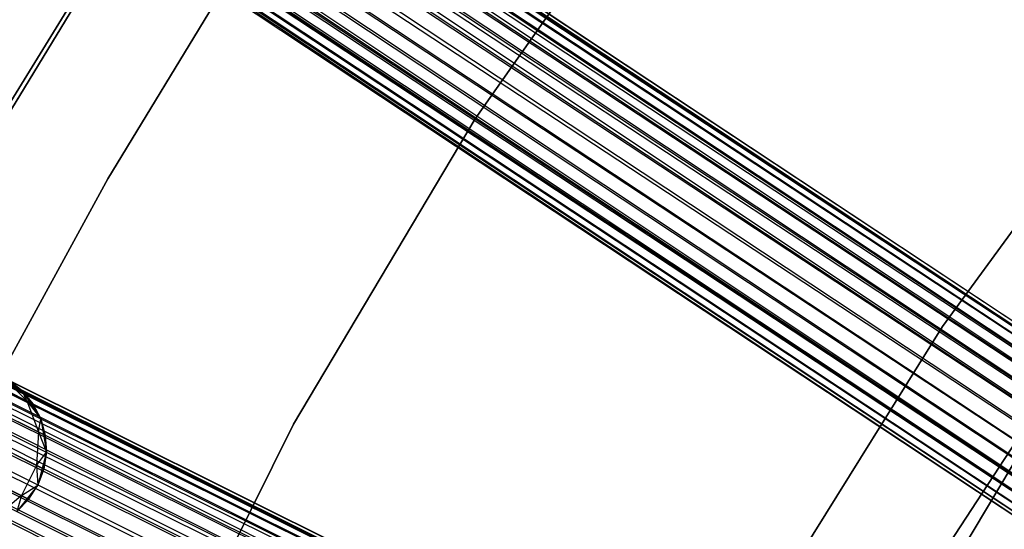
# Model space of a CAD drawing. Extents: x -189 to 189, y -189 to 189.
# Tile 206 of 256: x -53 to -41, y 26 to 32. Entities that reach past the tile are written whole.
import ezdxf

# ---------------------------------------------------------------- set-up
doc = ezdxf.new("R2010")
doc.units = 0
doc.header["$LTSCALE"] = 25.4
doc.layers.get('0').update_dxf_attribs({"linetype": 'CONTINUOUS'})

# ---------------------------------------------------------------- blocks, each defined once
blk = doc.blocks.new('CAMELEON-KENAI-C-12244_STL')
at = {"color": 0}
for p, q in [((-139.915, 93.838, -9.809), (-35.489, 24.695, -9.605)), ((-139.915, 93.838, -9.809), (-35.489, 24.695, -9.395)), ((-139.915, 93.838, -9.809), (-35.513, 24.659, -9.809)), ((-139.915, 93.838, -9.809), (-35.513, 24.659, -9.809)), ((-139.915, 93.838, -9.809), (-35.489, 24.695, -9.605)), ((-139.915, 93.838, -9.809), (-35.489, 24.695, -9.395)), ((-139.891, 93.874, -9.395), (-35.489, 24.695, -9.395)), ((-139.891, 93.874, -9.395), (-35.489, 24.695, -9.395)), ((-139.891, 93.874, -9.395), (-35.513, 24.659, -9.191)), ((-139.891, 93.874, -9.395), (-35.513, 24.659, -9.191)), ((-139.962, 93.767, -9), (-35.513, 24.659, -9.191)), ((-139.962, 93.767, -9), (-35.513, 24.659, -9.191)), ((-139.962, 93.767, -9), (-35.56, 24.588, -9)), ((-35.714, 24.356, -8.691), (-139.962, 93.767, -9)), ((-35.714, 24.356, -8.691), (-139.962, 93.767, -9)), ((-35.628, 24.485, -8.831), (-139.962, 93.767, -9)), ((-35.628, 24.485, -8.831), (-139.962, 93.767, -9)), ((-139.962, 93.767, -9), (-35.56, 24.588, -9)), ((-140.03, 93.664, -10.169), (-35.628, 24.485, -10.169)), ((-140.03, 93.664, -10.169), (-35.628, 24.485, -10.169)), ((-140.03, 93.664, -10.169), (-35.56, 24.588, -10)), ((-140.03, 93.664, -10.169), (-35.56, 24.588, -10)), ((-140.03, 93.664, -10.169), (-35.513, 24.659, -9.809)), ((-140.03, 93.664, -10.169), (-35.513, 24.659, -9.809)), ((-140.116, 93.535, -8.691), (-35.714, 24.356, -8.691)), ((-35.924, 24.039, -8.522), (-140.116, 93.535, -8.691)), ((-35.924, 24.039, -8.522), (-140.116, 93.535, -8.691)), ((-35.814, 24.205, -8.586), (-140.116, 93.535, -8.691)), ((-35.814, 24.205, -8.586), (-140.116, 93.535, -8.691)), ((-140.116, 93.535, -8.691), (-35.714, 24.356, -8.691)), ((-140.216, 93.384, -10.414), (-35.814, 24.205, -10.414)), ((-140.216, 93.384, -10.414), (-35.814, 24.205, -10.414)), ((-140.216, 93.384, -10.414), (-35.714, 24.356, -10.309)), ((-140.216, 93.384, -10.414), (-35.714, 24.356, -10.309)), ((-140.216, 93.384, -10.414), (-35.628, 24.485, -10.169)), ((-140.216, 93.384, -10.414), (-35.628, 24.485, -10.169)), ((-35.924, 24.039, -8.522), (-140.326, 93.218, -8.522)), ((-35.924, 24.039, -8.522), (-140.326, 93.218, -8.522)), ((-35.814, 24.205, -10.414), (-140.44, 93.045, -10.5)), ((-36.039, 23.866, -8.5), (-140.44, 93.045, -8.5)), ((-36.039, 23.866, -8.5), (-140.44, 93.045, -8.5)), ((-35.924, 24.039, -10.478), (-140.44, 93.045, -10.5)), ((-35.814, 24.205, -10.414), (-140.44, 93.045, -10.5)), ((-35.924, 24.039, -10.478), (-140.44, 93.045, -10.5)), ((-36.039, 23.866, -10.5), (-140.44, 93.045, -10.5)), ((-36.039, 23.866, -10.5), (-140.44, 93.045, -10.5)), ((-140.555, 92.871, -8.522), (-36.154, 23.692, -8.522)), ((-36.363, 23.376, -8.691), (-140.555, 92.871, -8.522)), ((-36.363, 23.376, -8.691), (-140.555, 92.871, -8.522)), ((-36.263, 23.527, -8.586), (-140.555, 92.871, -8.522)), ((-36.263, 23.527, -8.586), (-140.555, 92.871, -8.522)), ((-140.555, 92.871, -8.522), (-36.154, 23.692, -8.522)), ((-140.665, 92.706, -10.414), (-36.363, 23.376, -10.309)), ((-140.665, 92.706, -10.414), (-36.363, 23.376, -10.309)), ((-140.665, 92.706, -10.414), (-36.263, 23.527, -10.414)), ((-36.039, 23.866, -10.5), (-140.665, 92.706, -10.414)), ((-36.039, 23.866, -10.5), (-140.665, 92.706, -10.414)), ((-36.154, 23.692, -10.478), (-140.665, 92.706, -10.414)), ((-36.154, 23.692, -10.478), (-140.665, 92.706, -10.414)), ((-140.665, 92.706, -10.414), (-36.263, 23.527, -10.414)), ((-36.449, 23.246, -8.831), (-140.765, 92.555, -8.691)), ((-36.449, 23.246, -8.831), (-140.765, 92.555, -8.691)), ((-36.363, 23.376, -8.691), (-140.765, 92.555, -8.691)), ((-36.363, 23.376, -8.691), (-140.765, 92.555, -8.691)), ((-140.851, 92.425, -10.169), (-36.449, 23.246, -10.169)), ((-140.851, 92.425, -10.169), (-36.449, 23.246, -10.169)), ((-140.851, 92.425, -10.169), (-36.363, 23.376, -10.309)), ((-140.851, 92.425, -10.169), (-36.363, 23.376, -10.309)), ((-140.966, 92.252, -9.809), (-36.564, 23.073, -9.809)), ((-140.966, 92.252, -9.809), (-36.564, 23.073, -9.809)), ((-140.966, 92.252, -9.809), (-36.517, 23.144, -10)), ((-140.966, 92.252, -9.809), (-36.517, 23.144, -10)), ((-140.966, 92.252, -9.809), (-36.449, 23.246, -10.169)), ((-140.966, 92.252, -9.809), (-36.449, 23.246, -10.169)), ((-36.517, 23.144, -9), (-140.919, 92.323, -9)), ((-140.919, 92.323, -9), (-36.564, 23.073, -9.191)), ((-36.517, 23.144, -9), (-140.919, 92.323, -9)), ((-36.449, 23.246, -8.831), (-140.919, 92.323, -9)), ((-36.449, 23.246, -8.831), (-140.919, 92.323, -9)), ((-140.919, 92.323, -9), (-36.564, 23.073, -9.191)), ((-140.919, 92.323, -9), (-36.588, 23.037, -9.395)), ((-140.919, 92.323, -9), (-36.588, 23.037, -9.395)), ((-140.99, 92.216, -9.395), (-36.588, 23.037, -9.395)), ((-140.99, 92.216, -9.395), (-36.588, 23.037, -9.605)), ((-140.99, 92.216, -9.395), (-36.588, 23.037, -9.395)), ((-140.99, 92.216, -9.395), (-36.588, 23.037, -9.605)), ((-140.99, 92.216, -9.395), (-36.564, 23.073, -9.809)), ((-140.99, 92.216, -9.395), (-36.564, 23.073, -9.809)), ((-150.387, 75.93, -9.809), (-38.256, 20.144, -9.605)), ((-150.387, 75.93, -9.809), (-38.256, 20.144, -9.395)), ((-150.387, 75.93, -9.809), (-38.275, 20.105, -9.809)), ((-150.387, 75.93, -9.809), (-38.275, 20.105, -9.809)), ((-150.387, 75.93, -9.809), (-38.256, 20.144, -9.605)), ((-150.387, 75.93, -9.809), (-38.256, 20.144, -9.395)), ((-150.367, 75.969, -9.395), (-38.256, 20.144, -9.395)), ((-150.367, 75.969, -9.395), (-38.256, 20.144, -9.395)), ((-150.367, 75.969, -9.395), (-38.275, 20.105, -9.191)), ((-150.367, 75.969, -9.395), (-38.275, 20.105, -9.191)), ((-150.425, 75.854, -9), (-38.275, 20.105, -9.191)), ((-150.425, 75.854, -9), (-38.275, 20.105, -9.191)), ((-150.425, 75.854, -9), (-38.313, 20.029, -9)), ((-38.437, 19.78, -8.691), (-150.425, 75.854, -9)), ((-38.437, 19.78, -8.691), (-150.425, 75.854, -9)), ((-38.368, 19.919, -8.831), (-150.425, 75.854, -9)), ((-38.368, 19.919, -8.831), (-150.425, 75.854, -9)), ((-150.425, 75.854, -9), (-38.313, 20.029, -9)), ((-150.479, 75.744, -10.169), (-38.368, 19.919, -10.169)), ((-150.479, 75.744, -10.169), (-38.368, 19.919, -10.169)), ((-150.479, 75.744, -10.169), (-38.313, 20.029, -10)), ((-150.479, 75.744, -10.169), (-38.313, 20.029, -10)), ((-150.479, 75.744, -10.169), (-38.275, 20.105, -9.809)), ((-150.479, 75.744, -10.169), (-38.275, 20.105, -9.809)), ((-150.549, 75.605, -8.691), (-38.437, 19.78, -8.691)), ((-38.606, 19.44, -8.522), (-150.549, 75.605, -8.691)), ((-38.606, 19.44, -8.522), (-150.549, 75.605, -8.691)), ((-38.518, 19.618, -8.586), (-150.549, 75.605, -8.691)), ((-38.518, 19.618, -8.586), (-150.549, 75.605, -8.691)), ((-150.549, 75.605, -8.691), (-38.437, 19.78, -8.691)), ((-150.629, 75.443, -10.414), (-38.518, 19.618, -10.414)), ((-150.629, 75.443, -10.414), (-38.518, 19.618, -10.414)), ((-150.629, 75.443, -10.414), (-38.437, 19.78, -10.309)), ((-150.629, 75.443, -10.414), (-38.437, 19.78, -10.309)), ((-150.629, 75.443, -10.414), (-38.368, 19.919, -10.169)), ((-150.629, 75.443, -10.414), (-38.368, 19.919, -10.169)), ((-38.606, 19.44, -8.522), (-150.718, 75.265, -8.522)), ((-38.606, 19.44, -8.522), (-150.718, 75.265, -8.522)), ((-38.518, 19.618, -10.414), (-150.811, 75.079, -10.5)), ((-38.699, 19.254, -8.5), (-150.811, 75.079, -8.5)), ((-38.699, 19.254, -8.5), (-150.811, 75.079, -8.5)), ((-38.606, 19.44, -10.478), (-150.811, 75.079, -10.5)), ((-38.518, 19.618, -10.414), (-150.811, 75.079, -10.5)), ((-38.606, 19.44, -10.478), (-150.811, 75.079, -10.5)), ((-38.699, 19.254, -10.5), (-150.811, 75.079, -10.5)), ((-38.699, 19.254, -10.5), (-150.811, 75.079, -10.5)), ((-150.903, 74.893, -8.522), (-38.792, 19.068, -8.522)), ((-38.961, 18.728, -8.691), (-150.903, 74.893, -8.522)), ((-38.961, 18.728, -8.691), (-150.903, 74.893, -8.522)), ((-38.88, 18.89, -8.586), (-150.903, 74.893, -8.522)), ((-38.88, 18.89, -8.586), (-150.903, 74.893, -8.522)), ((-150.903, 74.893, -8.522), (-38.792, 19.068, -8.522)), ((-150.992, 74.715, -10.414), (-38.961, 18.728, -10.309)), ((-150.992, 74.715, -10.414), (-38.961, 18.728, -10.309)), ((-150.992, 74.715, -10.414), (-38.88, 18.89, -10.414)), ((-38.699, 19.254, -10.5), (-150.992, 74.715, -10.414)), ((-38.699, 19.254, -10.5), (-150.992, 74.715, -10.414)), ((-38.792, 19.068, -10.478), (-150.992, 74.715, -10.414)), ((-38.792, 19.068, -10.478), (-150.992, 74.715, -10.414)), ((-150.992, 74.715, -10.414), (-38.88, 18.89, -10.414)), ((-45.316, 34.549, -167), (-47.828, 30.977, -167)), ((-47.828, 30.977, -165), (-45.316, 34.549, -165)), ((-47.828, 30.977, -165), (-45.316, 34.549, -165)), ((-45.316, 34.549, -167), (-47.828, 30.977, -167)), ((-53.97, 30.484, -160.5), (-51.509, 34.479, -160.5)), ((-51.509, 34.479, -170), (-53.97, 30.484, -170)), ((-51.509, 34.479, -170), (-53.97, 30.484, -170)), ((-53.97, 30.484, -160.5), (-51.509, 34.479, -160.5)), ((-54.079, 30.186, -167), (-51.672, 34.144, -167)), ((-51.672, 34.144, -168), (-54.079, 30.186, -168)), ((-54.079, 30.186, -167), (-51.672, 34.144, -167)), ((-51.672, 34.144, -168), (-54.079, 30.186, -168)), ((-52.343, 30.238, -165), (-50.879, 32.642, -165)), ((-50.879, 32.642, -167), (-52.343, 30.238, -167)), ((-50.879, 32.642, -167), (-52.343, 30.238, -167)), ((-52.343, 30.238, -165), (-50.879, 32.642, -165)), ((-42.084, 28.424, -167), (-39.842, 31.49, -167)), ((-39.842, 31.49, -160.5), (-42.084, 28.424, -160.5)), ((-42.084, 28.424, -167), (-39.842, 31.49, -167)), ((-39.842, 31.49, -160.5), (-42.084, 28.424, -160.5)), ((-47.828, 30.977, -167), (-50.06, 27.224, -167)), ((-50.06, 27.224, -165), (-47.828, 30.977, -165)), ((-50.06, 27.224, -165), (-47.828, 30.977, -165)), ((-47.828, 30.977, -167), (-50.06, 27.224, -167)), ((-47.828, 30.977, -165), (-47.828, 30.977, -167)), ((-47.828, 30.977, -165), (-47.828, 30.977, -167)), ((-53.694, 27.769, -165), (-52.343, 30.238, -165)), ((-52.343, 30.238, -167), (-53.694, 27.769, -167)), ((-52.343, 30.238, -167), (-53.694, 27.769, -167)), ((-53.694, 27.769, -165), (-52.343, 30.238, -165)), ((-52.343, 30.238, -165), (-52.343, 30.238, -167)), ((-52.343, 30.238, -165), (-52.343, 30.238, -167)), ((-40.184, 28.534, -167), (-42.227, 25.412, -167)), ((-42.227, 25.412, -160.5), (-40.184, 28.534, -160.5)), ((-42.227, 25.412, -160.5), (-40.184, 28.534, -160.5)), ((-40.184, 28.534, -167), (-42.227, 25.412, -167)), ((-44.091, 25.198, -167), (-42.084, 28.424, -167)), ((-42.084, 28.424, -160.5), (-44.091, 25.198, -160.5)), ((-44.091, 25.198, -167), (-42.084, 28.424, -167)), ((-42.084, 28.424, -160.5), (-44.091, 25.198, -160.5)), ((-42.084, 28.424, -167), (-42.084, 28.424, -160.5)), ((-42.084, 28.424, -167), (-42.084, 28.424, -160.5)), ((-53.746, 27.858, -167), (-53.395, 27.634, -167)), ((-53.746, 27.858, -167), (-53.395, 27.634, -167)), ((-53.623, 27.796, -160.955), (-53.395, 27.634, -161.5)), ((-53.623, 27.796, -160.955), (-53.395, 27.634, -161.5)), ((-53.623, 27.796, -160.955), (-53.338, 27.511, -160.853)), ((-53.623, 27.796, -160.955), (-53.338, 27.511, -160.853)), ((-53.395, 27.634, -161.5), (-53.559, 27.765, -161.5)), ((-53.559, 27.765, -161.5), (-53.395, 27.634, -167)), ((-53.559, 27.765, -161.5), (-53.395, 27.634, -167)), ((-53.395, 27.634, -161.5), (-53.559, 27.765, -161.5)), ((-53.562, 27.623, -160.25), (-53.338, 27.511, -160.853)), ((-53.562, 27.623, -160.25), (-53.338, 27.511, -160.853)), ((-53.395, 27.634, -167), (-53.166, 27.288, -167)), ((-53.338, 27.511, -160.853), (-53.395, 27.634, -161.5)), ((-53.338, 27.511, -160.853), (-53.395, 27.634, -161.5)), ((-53.262, 27.473, -161.5), (-53.395, 27.634, -161.5)), ((-53.395, 27.634, -167), (-53.262, 27.473, -161.5)), ((-53.395, 27.634, -167), (-53.166, 27.288, -167)), ((-53.395, 27.634, -161.5), (-53.395, 27.634, -167)), ((-53.395, 27.634, -161.5), (-53.395, 27.634, -167)), ((-53.262, 27.473, -161.5), (-53.395, 27.634, -161.5)), ((-53.395, 27.634, -167), (-53.262, 27.473, -161.5)), ((-53.338, 27.511, -160.853), (-53.262, 27.473, -161.5)), ((-53.338, 27.511, -160.853), (-53.262, 27.473, -161.5)), ((-53.338, 27.511, -160.853), (-53.166, 27.288, -161.5)), ((-53.338, 27.511, -160.853), (-53.166, 27.288, -161.5)), ((-53.338, 27.511, -160.853), (-53.195, 27.129, -160.773)), ((-53.338, 27.511, -160.853), (-53.195, 27.129, -160.773)), ((-53.166, 27.288, -161.5), (-53.262, 27.473, -161.5)), ((-53.262, 27.473, -161.5), (-53.166, 27.288, -167)), ((-53.262, 27.473, -161.5), (-53.166, 27.288, -167)), ((-53.166, 27.288, -161.5), (-53.262, 27.473, -161.5)), ((-53.446, 27.254, -160.095), (-53.195, 27.129, -160.773)), ((-53.446, 27.254, -160.095), (-53.195, 27.129, -160.773)), ((-53.195, 27.129, -160.773), (-53.166, 27.288, -161.5)), ((-53.195, 27.129, -160.773), (-53.166, 27.288, -161.5)), ((-53.166, 27.288, -167), (-53.097, 26.878, -167)), ((-53.11, 27.086, -161.5), (-53.166, 27.288, -161.5)), ((-53.166, 27.288, -167), (-53.11, 27.086, -161.5)), ((-53.166, 27.288, -167), (-53.097, 26.878, -167)), ((-53.166, 27.288, -161.5), (-53.166, 27.288, -167)), ((-53.166, 27.288, -161.5), (-53.166, 27.288, -167)), ((-53.11, 27.086, -161.5), (-53.166, 27.288, -161.5)), ((-53.166, 27.288, -167), (-53.11, 27.086, -161.5)), ((-53.195, 27.129, -160.773), (-53.218, 26.716, -160.729)), ((-53.195, 27.129, -160.773), (-53.218, 26.716, -160.729)), ((-53.195, 27.129, -160.773), (-53.11, 27.086, -161.5)), ((-53.195, 27.129, -160.773), (-53.11, 27.086, -161.5)), ((-53.195, 27.129, -160.773), (-53.097, 26.878, -161.5)), ((-53.195, 27.129, -160.773), (-53.097, 26.878, -161.5)), ((-50.06, 27.224, -167), (-51.997, 23.311, -167)), ((-51.997, 23.311, -165), (-50.06, 27.224, -165)), ((-51.997, 23.311, -165), (-50.06, 27.224, -165)), ((-50.06, 27.224, -167), (-51.997, 23.311, -167)), ((-50.06, 27.224, -165), (-50.06, 27.224, -167)), ((-50.06, 27.224, -165), (-50.06, 27.224, -167)), ((-53.097, 26.878, -161.5), (-53.11, 27.086, -161.5)), ((-53.11, 27.086, -161.5), (-53.097, 26.878, -167)), ((-53.11, 27.086, -161.5), (-53.097, 26.878, -167)), ((-53.097, 26.878, -161.5), (-53.11, 27.086, -161.5)), ((-53.218, 26.716, -160.729), (-53.097, 26.878, -161.5)), ((-53.218, 26.716, -160.729), (-53.097, 26.878, -161.5)), ((-53.097, 26.878, -167), (-53.201, 26.475, -167)), ((-53.097, 26.878, -167), (-53.201, 26.475, -167)), ((-53.128, 26.671, -161.5), (-53.097, 26.878, -161.5)), ((-53.097, 26.878, -167), (-53.128, 26.671, -161.5)), ((-53.128, 26.671, -161.5), (-53.097, 26.878, -161.5)), ((-53.097, 26.878, -167), (-53.128, 26.671, -161.5)), ((-53.097, 26.878, -161.5), (-53.097, 26.878, -167)), ((-53.097, 26.878, -161.5), (-53.097, 26.878, -167)), ((-43.186, 23.432, -167), (-41.073, 26.965, -167)), ((-41.073, 26.965, -168), (-43.186, 23.432, -168)), ((-41.073, 26.965, -168), (-43.186, 23.432, -168)), ((-43.186, 23.432, -167), (-41.073, 26.965, -167)), ((-53.485, 26.849, -160.011), (-53.218, 26.716, -160.729)), ((-53.485, 26.849, -160.011), (-53.218, 26.716, -160.729)), ((-53.218, 26.716, -160.729), (-53.404, 26.344, -160.729)), ((-53.218, 26.716, -160.729), (-53.404, 26.344, -160.729)), ((-53.218, 26.716, -160.729), (-53.128, 26.671, -161.5)), ((-53.218, 26.716, -160.729), (-53.128, 26.671, -161.5)), ((-53.218, 26.716, -160.729), (-53.201, 26.475, -161.5)), ((-53.218, 26.716, -160.729), (-53.201, 26.475, -161.5)), ((-53.201, 26.475, -161.5), (-53.128, 26.671, -161.5)), ((-53.128, 26.671, -161.5), (-53.201, 26.475, -167)), ((-53.201, 26.475, -161.5), (-53.128, 26.671, -161.5)), ((-53.128, 26.671, -161.5), (-53.201, 26.475, -167)), ((-53.67, 26.477, -160.011), (-53.404, 26.344, -160.729)), ((-53.67, 26.477, -160.011), (-53.404, 26.344, -160.729)), ((-53.201, 26.475, -167), (-53.459, 26.15, -167)), ((-53.201, 26.475, -167), (-53.459, 26.15, -167)), ((-53.404, 26.344, -160.729), (-53.201, 26.475, -161.5)), ((-53.404, 26.344, -160.729), (-53.201, 26.475, -161.5)), ((-53.313, 26.299, -161.5), (-53.201, 26.475, -161.5)), ((-53.313, 26.299, -161.5), (-53.201, 26.475, -161.5)), ((-53.313, 26.299, -161.5), (-53.201, 26.475, -167)), ((-53.313, 26.299, -161.5), (-53.201, 26.475, -167)), ((-53.201, 26.475, -161.5), (-53.201, 26.475, -167)), ((-53.201, 26.475, -161.5), (-53.201, 26.475, -167)), ((-53.404, 26.344, -160.729), (-53.719, 26.077, -160.773)), ((-53.404, 26.344, -160.729), (-53.719, 26.077, -160.773)), ((-53.404, 26.344, -160.729), (-53.459, 26.15, -161.5)), ((-53.404, 26.344, -160.729), (-53.459, 26.15, -161.5)), ((-53.459, 26.15, -161.5), (-53.313, 26.299, -161.5)), ((-53.313, 26.299, -161.5), (-53.459, 26.15, -167)), ((-53.313, 26.299, -161.5), (-53.459, 26.15, -167)), ((-53.459, 26.15, -161.5), (-53.313, 26.299, -161.5)), ((-53.404, 26.344, -160.729), (-53.313, 26.299, -161.5)), ((-53.404, 26.344, -160.729), (-53.313, 26.299, -161.5))]:
    blk.add_line(p, q, dxfattribs=at)

msp = doc.modelspace()

# ---------------------------------------------------------------- block references
at = {"color": 0}
msp.add_blockref('CAMELEON-KENAI-C-12244_STL', (0, 0), dxfattribs=at)

doc.saveas('drawing.dxf')
